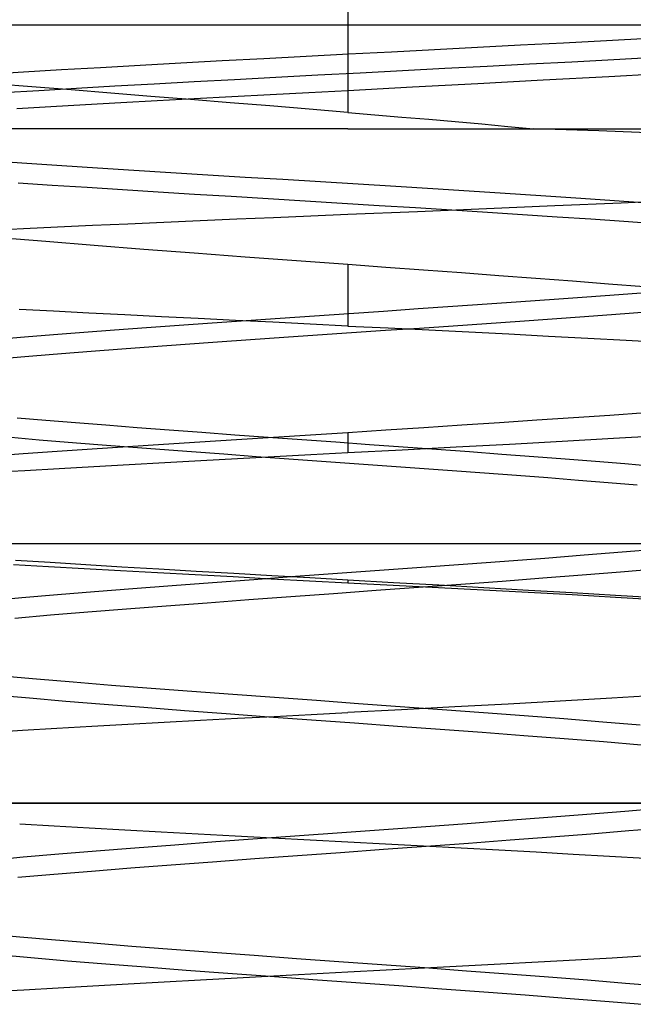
# Model space of a CAD drawing. Header units: millimetres. Extents: x -50 to 1, y 0 to 191.
# Tile 128 of 151: x -15.63 to -14.45, y 188.11 to 190.01. Entities that reach past the tile are written whole.
import ezdxf

# ---------------------------------------------------------------- set-up
doc = ezdxf.new("R2010")
doc.units = ezdxf.units.MM
doc.layers.add('MAIN-1', color=7, linetype='Continuous')
doc.layers.add('MAIN-2', color=7, linetype='Continuous')

msp = doc.modelspace()

# ---------------------------------------------------------------- linework, layer by layer
at = {"layer": 'MAIN-1'}
msp.add_line((-46.3, 190), (-3.5, 190), dxfattribs=at)
at = {"layer": 'MAIN-2'}
for p, q in [((-15, 191.1148), (-15, 189.8313)), ((-14.6671, 189.9614), (-14.5842, 189.9657)), ((-14.5842, 189.9657), (-14.5015, 189.97)), ((-14.5015, 189.97), (-14.4198, 189.9744)), ((-15.0805, 189.9398), (-14.9985, 189.9441)), ((-14.9985, 189.9441), (-14.916, 189.9484)), ((-14.916, 189.9484), (-14.8332, 189.9527)), ((-14.8332, 189.9527), (-14.7502, 189.957)), ((-14.7502, 189.957), (-14.6671, 189.9614)), ((-15.3999, 189.9225), (-15.3216, 189.9269)), ((-15.3216, 189.9269), (-15.2422, 189.9312)), ((-15.2422, 189.9312), (-15.1618, 189.9355)), ((-15.1618, 189.9355), (-15.0805, 189.9398)), ((-14.65, 189.9241), (-14.7315, 189.9199)), ((-14.5685, 189.9284), (-14.65, 189.9241)), ((-14.4875, 189.9327), (-14.5685, 189.9284)), ((-14.4081, 189.9369), (-14.4875, 189.9327)), ((-15.6953, 189.9051), (-15.6248, 189.9094)), ((-15.6248, 189.9094), (-15.5519, 189.9138)), ((-15.5519, 189.9138), (-15.4768, 189.9182)), ((-15.4768, 189.9182), (-15.3999, 189.9225)), ((-14.9763, 189.9072), (-15.0579, 189.9029)), ((-14.8945, 189.9114), (-14.9763, 189.9072)), ((-14.8129, 189.9157), (-14.8945, 189.9114)), ((-14.7315, 189.9199), (-14.8129, 189.9157)), ((-14.3718, 189.9072), (-14.4973, 189.9002)), ((-15.609, 189.8807), (-15.6841, 189.8868)), ((-15.3731, 189.8859), (-15.4486, 189.8817)), ((-15.2963, 189.8902), (-15.3731, 189.8859)), ((-15.2183, 189.8944), (-15.2963, 189.8902)), ((-15.1387, 189.8986), (-15.2183, 189.8944)), ((-15.0579, 189.9029), (-15.1387, 189.8986)), ((-14.7497, 189.8865), (-14.8755, 189.8798)), ((-14.6235, 189.8933), (-14.7497, 189.8865)), ((-14.4973, 189.9002), (-14.6235, 189.8933)), ((-15.5953, 189.8731), (-15.6655, 189.8688)), ((-15.5329, 189.8746), (-15.609, 189.8807)), ((-15.5229, 189.8774), (-15.5953, 189.8731)), ((-15.4563, 189.8685), (-15.5329, 189.8746)), ((-15.4486, 189.8817), (-15.5229, 189.8774)), ((-15.3795, 189.8623), (-15.4563, 189.8685)), ((-15.0753, 189.8693), (-15.1498, 189.8653)), ((-15, 189.8732), (-15.0753, 189.8693)), ((-14.8755, 189.8798), (-15, 189.8732)), ((-15.4375, 189.8497), (-15.5057, 189.8459)), ((-15.3675, 189.8536), (-15.4375, 189.8497)), ((-15.3028, 189.8561), (-15.3795, 189.8623)), ((-15.2961, 189.8575), (-15.3675, 189.8536)), ((-15.2264, 189.8499), (-15.3028, 189.8561)), ((-15.2235, 189.8614), (-15.2961, 189.8575)), ((-15.1503, 189.8438), (-15.2264, 189.8499)), ((-15.1498, 189.8653), (-15.2235, 189.8614)), ((-15.5724, 189.8421), (-15.6379, 189.8383)), ((-15.5057, 189.8459), (-15.5724, 189.8421)), ((-15.0747, 189.8376), (-15.1503, 189.8438)), ((-15, 189.8313), (-15.0747, 189.8376)), ((-15, 189.8313), (-14.9478, 189.8269)), ((-14.9478, 189.8269), (-14.8958, 189.8225)), ((-14.8958, 189.8225), (-14.8441, 189.8181)), ((-14.8441, 189.8181), (-14.7929, 189.8136)), ((-14.7929, 189.8136), (-14.7421, 189.8091)), ((-15, 189.8), (-16.1851, 189.8)), ((-15, 189.8), (-13.5, 189.8)), ((-14.7421, 189.8091), (-14.6918, 189.8045)), ((-14.6918, 189.8045), (-14.642, 189.8)), ((-14.5163, 189.7956), (-14.642, 189.8)), ((-14.3941, 189.7912), (-14.5163, 189.7956)), ((-15.6186, 189.7328), (-15.6844, 189.7372)), ((-15.5511, 189.7283), (-15.6186, 189.7328)), ((-15.4821, 189.7239), (-15.5511, 189.7283)), ((-15.4121, 189.7195), (-15.4821, 189.7239)), ((-15.3412, 189.715), (-15.4121, 189.7195)), ((-15.2699, 189.7106), (-15.3412, 189.715)), ((-15.1979, 189.7062), (-15.2699, 189.7106)), ((-15.1255, 189.7018), (-15.1979, 189.7062)), ((-15.0527, 189.6973), (-15.1255, 189.7018)), ((-14.98, 189.6928), (-15.0527, 189.6973)), ((-15.6352, 189.6958), (-15.5695, 189.6914)), ((-15.5695, 189.6914), (-15.5023, 189.6871)), ((-15.5023, 189.6871), (-15.4342, 189.6827)), ((-15.4342, 189.6827), (-15.3652, 189.6784)), ((-15.3652, 189.6784), (-15.2954, 189.6741)), ((-14.9078, 189.6884), (-14.98, 189.6928)), ((-14.8365, 189.6839), (-14.9078, 189.6884)), ((-14.7662, 189.6795), (-14.8365, 189.6839)), ((-14.6968, 189.6751), (-14.7662, 189.6795)), ((-15.2954, 189.6741), (-15.2248, 189.6697)), ((-15.2248, 189.6697), (-15.1536, 189.6653)), ((-15.1536, 189.6653), (-15.0822, 189.661)), ((-15.0822, 189.661), (-15.0108, 189.6566)), ((-14.6282, 189.6706), (-14.6968, 189.6751)), ((-14.5608, 189.6661), (-14.6282, 189.6706)), ((-14.4951, 189.6617), (-14.5608, 189.6661)), ((-14.4316, 189.6572), (-14.4951, 189.6617)), ((-14.4732, 189.6574), (-14.3496, 189.6629)), ((-15.0108, 189.6566), (-14.9399, 189.6522)), ((-15, 189.6351), (-14.8659, 189.6407)), ((-14.9399, 189.6522), (-14.8696, 189.6479)), ((-14.8696, 189.6479), (-14.7999, 189.6435)), ((-14.8659, 189.6407), (-14.7326, 189.6462)), ((-14.7999, 189.6435), (-14.7312, 189.6392)), ((-14.7326, 189.6462), (-14.6013, 189.6518)), ((-14.7312, 189.6392), (-14.6634, 189.6348)), ((-14.6013, 189.6518), (-14.4732, 189.6574)), ((-15.3546, 189.6199), (-15.2846, 189.6229)), ((-15.2846, 189.6229), (-15.214, 189.626)), ((-15.214, 189.626), (-15.1429, 189.629)), ((-15.1429, 189.629), (-15.0715, 189.632)), ((-15.0715, 189.632), (-15, 189.6351)), ((-14.6634, 189.6348), (-14.5969, 189.6304)), ((-14.5969, 189.6304), (-14.5317, 189.6261)), ((-14.5317, 189.6261), (-14.4682, 189.6217)), ((-14.4682, 189.6217), (-14.4065, 189.6173)), ((-15.6889, 189.6046), (-15.6249, 189.6077)), ((-15.6249, 189.6077), (-15.5592, 189.6107)), ((-15.5592, 189.6107), (-15.4921, 189.6138)), ((-15.4921, 189.6138), (-15.4239, 189.6169)), ((-15.4239, 189.6169), (-15.3546, 189.6199)), ((-15.5817, 189.5824), (-15.6723, 189.5899)), ((-15.4884, 189.5749), (-15.5817, 189.5824)), ((-15.393, 189.5675), (-15.4884, 189.5749)), ((-15.296, 189.5601), (-15.393, 189.5675)), ((-15.1978, 189.5527), (-15.296, 189.5601)), ((-15.099, 189.5453), (-15.1978, 189.5527)), ((-15, 189.538), (-15.099, 189.5453)), ((-15, 189.538), (-15, 189.4198)), ((-14.9269, 189.5327), (-15, 189.538)), ((-14.8539, 189.5273), (-14.9269, 189.5327)), ((-14.7813, 189.522), (-14.8539, 189.5273)), ((-14.7092, 189.5166), (-14.7813, 189.522)), ((-14.6378, 189.5113), (-14.7092, 189.5166)), ((-14.5672, 189.506), (-14.6378, 189.5113)), ((-14.4975, 189.5007), (-14.5672, 189.506)), ((-14.4291, 189.4954), (-14.4975, 189.5007)), ((-14.6668, 189.4669), (-14.6027, 189.4714)), ((-14.6027, 189.4714), (-14.5396, 189.4759)), ((-14.5396, 189.4759), (-14.4778, 189.4804)), ((-14.4778, 189.4804), (-14.4174, 189.485)), ((-15.5669, 189.4482), (-15.6335, 189.4516)), ((-14.9312, 189.4487), (-14.8643, 189.4533)), ((-14.8643, 189.4533), (-14.7978, 189.4578)), ((-14.7978, 189.4578), (-14.7318, 189.4624)), ((-14.7318, 189.4624), (-14.6668, 189.4669)), ((-15.4988, 189.4446), (-15.5669, 189.4482)), ((-15.4296, 189.4411), (-15.4988, 189.4446)), ((-15.3593, 189.4376), (-15.4296, 189.4411)), ((-15.2883, 189.434), (-15.3593, 189.4376)), ((-15.2167, 189.4305), (-15.2883, 189.434)), ((-15.2611, 189.426), (-15.1961, 189.4306)), ((-15.1447, 189.4269), (-15.2167, 189.4305)), ((-15.1961, 189.4306), (-15.1305, 189.4351)), ((-15.1305, 189.4351), (-15.0644, 189.4397)), ((-15.0644, 189.4397), (-14.998, 189.4442)), ((-14.998, 189.4442), (-14.9312, 189.4487)), ((-14.6061, 189.433), (-14.6689, 189.4286)), ((-14.5442, 189.4375), (-14.6061, 189.433)), ((-14.4834, 189.4419), (-14.5442, 189.4375)), ((-14.4239, 189.4464), (-14.4834, 189.4419)), ((-15.5089, 189.4078), (-15.4493, 189.4124)), ((-15.4493, 189.4124), (-15.388, 189.4169)), ((-15.388, 189.4169), (-15.3252, 189.4215)), ((-15.3252, 189.4215), (-15.2611, 189.426)), ((-15.0724, 189.4233), (-15.1447, 189.4269)), ((-15, 189.4198), (-15.0724, 189.4233)), ((-15, 189.4198), (-14.9221, 189.416)), ((-14.8621, 189.4153), (-14.9275, 189.4109)), ((-14.9221, 189.416), (-14.8442, 189.4121)), ((-14.7971, 189.4198), (-14.8621, 189.4153)), ((-14.8442, 189.4121), (-14.7667, 189.4083)), ((-14.7326, 189.4242), (-14.7971, 189.4198)), ((-14.6689, 189.4286), (-14.7326, 189.4242)), ((-15.6773, 189.3941), (-15.6231, 189.3987)), ((-15.6231, 189.3987), (-15.5669, 189.4032)), ((-15.5669, 189.4032), (-15.5089, 189.4078)), ((-15.1875, 189.3931), (-15.2509, 189.3886)), ((-15.1233, 189.3975), (-15.1875, 189.3931)), ((-15.0583, 189.402), (-15.1233, 189.3975)), ((-14.993, 189.4064), (-15.0583, 189.402)), ((-14.9275, 189.4109), (-14.993, 189.4064)), ((-14.7667, 189.4083), (-14.6896, 189.4044)), ((-14.6896, 189.4044), (-14.6133, 189.4004)), ((-14.6133, 189.4004), (-14.5379, 189.3965)), ((-14.5379, 189.3965), (-14.4637, 189.3926)), ((-14.4637, 189.3926), (-14.391, 189.3886)), ((-15.4356, 189.3753), (-15.4947, 189.3708)), ((-15.375, 189.3797), (-15.4356, 189.3753)), ((-15.3134, 189.3842), (-15.375, 189.3797)), ((-15.2509, 189.3886), (-15.3134, 189.3842)), ((-15.6071, 189.3619), (-15.66, 189.3574)), ((-15.5519, 189.3663), (-15.6071, 189.3619)), ((-15.4947, 189.3708), (-15.5519, 189.3663)), ((-15.5819, 189.2377), (-15.6371, 189.2424)), ((-14.6361, 189.2387), (-14.5651, 189.2434)), ((-14.5651, 189.2434), (-14.4952, 189.2482)), ((-14.4952, 189.2482), (-14.4266, 189.253)), ((-15.5248, 189.2331), (-15.5819, 189.2377)), ((-15.466, 189.2284), (-15.5248, 189.2331)), ((-15.4056, 189.2237), (-15.466, 189.2284)), ((-15.344, 189.2191), (-15.4056, 189.2237)), ((-14.9267, 189.2197), (-14.8535, 189.2244)), ((-14.8535, 189.2244), (-14.7805, 189.2291)), ((-14.7805, 189.2291), (-14.708, 189.2339)), ((-14.708, 189.2339), (-14.6361, 189.2387)), ((-15.6484, 189.2053), (-15.5945, 189.2007)), ((-15.2812, 189.2144), (-15.344, 189.2191)), ((-15.2175, 189.2097), (-15.2812, 189.2144)), ((-15.1532, 189.2051), (-15.2175, 189.2097)), ((-15.2143, 189.2012), (-15.1432, 189.2058)), ((-15.0884, 189.2004), (-15.1532, 189.2051)), ((-15.1432, 189.2058), (-15.0717, 189.2104)), ((-15.0717, 189.2104), (-15, 189.2149)), ((-15, 189.2149), (-14.9267, 189.2197)), ((-15, 189.2149), (-15, 189.1751)), ((-14.4883, 189.2027), (-14.5873, 189.1972)), ((-14.3922, 189.2082), (-14.4883, 189.2027)), ((-15.5945, 189.2007), (-15.5388, 189.1961)), ((-15.5388, 189.1961), (-15.4814, 189.1915)), ((-15.4924, 189.183), (-15.4241, 189.1875)), ((-15.4814, 189.1915), (-15.4225, 189.1869)), ((-15.4241, 189.1875), (-15.3549, 189.1921)), ((-15.4225, 189.1869), (-15.3624, 189.1823)), ((-15.3549, 189.1921), (-15.2849, 189.1967)), ((-15.2849, 189.1967), (-15.2143, 189.2012)), ((-15.0233, 189.1957), (-15.0884, 189.2004)), ((-14.9583, 189.1911), (-15.0233, 189.1957)), ((-14.8935, 189.1864), (-14.9583, 189.1911)), ((-14.7914, 189.1861), (-14.8954, 189.1807)), ((-14.8292, 189.1817), (-14.8935, 189.1864)), ((-14.6885, 189.1916), (-14.7914, 189.1861)), ((-14.5873, 189.1972), (-14.6885, 189.1916)), ((-15.6902, 189.1694), (-15.6258, 189.1739)), ((-15.6258, 189.1739), (-15.5598, 189.1784)), ((-15.5598, 189.1784), (-15.4924, 189.183)), ((-15.3624, 189.1823), (-15.3012, 189.1778)), ((-15.3012, 189.1778), (-15.2391, 189.1732)), ((-15.2391, 189.1732), (-15.1765, 189.1686)), ((-15.1421, 189.1675), (-15.2128, 189.1637)), ((-15.1765, 189.1686), (-15.1136, 189.1641)), ((-15.0711, 189.1713), (-15.1421, 189.1675)), ((-15, 189.1751), (-15.0711, 189.1713)), ((-14.8954, 189.1807), (-15, 189.1751)), ((-14.7656, 189.1771), (-14.8292, 189.1817)), ((-14.703, 189.1724), (-14.7656, 189.1771)), ((-14.6416, 189.1678), (-14.703, 189.1724)), ((-14.5815, 189.1632), (-14.6416, 189.1678)), ((-15.4894, 189.1486), (-15.5563, 189.1448)), ((-15.4214, 189.1523), (-15.4894, 189.1486)), ((-15.3526, 189.1561), (-15.4214, 189.1523)), ((-15.283, 189.1599), (-15.3526, 189.1561)), ((-15.2128, 189.1637), (-15.283, 189.1599)), ((-15.1136, 189.1641), (-15.0505, 189.1596)), ((-15.0505, 189.1596), (-14.9875, 189.155)), ((-14.9875, 189.155), (-14.9246, 189.1505)), ((-14.9246, 189.1505), (-14.8618, 189.146)), ((-14.8618, 189.146), (-14.799, 189.1414)), ((-14.5229, 189.1585), (-14.5815, 189.1632)), ((-14.466, 189.1539), (-14.5229, 189.1585)), ((-14.411, 189.1493), (-14.466, 189.1539)), ((-15.622, 189.141), (-15.6861, 189.1372)), ((-15.5563, 189.1448), (-15.622, 189.141)), ((-14.799, 189.1414), (-14.7367, 189.1368)), ((-14.7367, 189.1368), (-14.675, 189.1322)), ((-14.675, 189.1322), (-14.6146, 189.1276)), ((-14.6146, 189.1276), (-14.5556, 189.123)), ((-14.5556, 189.123), (-14.4982, 189.1184)), ((-14.4982, 189.1184), (-14.4426, 189.1138)), ((-3.4967, 189), (-43.8, 189)), ((-14.5448, 188.978), (-14.6205, 188.9721)), ((-14.4717, 188.9839), (-14.5448, 188.978)), ((-14.4018, 188.9898), (-14.4717, 188.9839)), ((-15.6438, 188.9603), (-15.5766, 188.9564)), ((-15.5735, 188.9639), (-15.6405, 188.9682)), ((-15.5766, 188.9564), (-15.5079, 188.9525)), ((-15.5049, 188.9597), (-15.5735, 188.9639)), ((-15.4351, 188.9554), (-15.5049, 188.9597)), ((-14.7775, 188.9603), (-14.8579, 188.9544)), ((-14.6982, 188.9662), (-14.7775, 188.9603)), ((-14.6205, 188.9721), (-14.6982, 188.9662)), ((-15.5079, 188.9525), (-15.4378, 188.9486)), ((-15.4378, 188.9486), (-15.3664, 188.9446)), ((-15.364, 188.9512), (-15.4351, 188.9554)), ((-15.3664, 188.9446), (-15.294, 188.9407)), ((-15.2921, 188.947), (-15.364, 188.9512)), ((-15.294, 188.9407), (-15.221, 188.9368)), ((-15.2195, 188.9428), (-15.2921, 188.947)), ((-15.1466, 188.9386), (-15.2195, 188.9428)), ((-15.0733, 188.9344), (-15.1466, 188.9386)), ((-15.0201, 188.9426), (-15.1011, 188.9368)), ((-14.9389, 188.9485), (-15.0201, 188.9426)), ((-14.8579, 188.9544), (-14.9389, 188.9485)), ((-14.5483, 188.9395), (-14.6244, 188.9336)), ((-14.4747, 188.9455), (-14.5483, 188.9395)), ((-14.4042, 188.9514), (-14.4747, 188.9455)), ((-15.3382, 188.9192), (-15.4142, 188.9133)), ((-15.2605, 188.925), (-15.3382, 188.9192)), ((-15.1813, 188.9309), (-15.2605, 188.925)), ((-15.221, 188.9368), (-15.1476, 188.9329)), ((-15.1011, 188.9368), (-15.1813, 188.9309)), ((-15.1476, 188.9329), (-15.0739, 188.929)), ((-15.0739, 188.929), (-15, 188.925)), ((-15, 188.9302), (-15.0733, 188.9344)), ((-14.9122, 188.9252), (-15, 188.9302)), ((-15, 188.9302), (-15, 188.925)), ((-15, 188.925), (-14.9124, 188.9203)), ((-14.9124, 188.9203), (-14.825, 188.9158)), ((-14.8247, 188.9202), (-14.9122, 188.9252)), ((-14.7825, 188.9217), (-14.8636, 188.9158)), ((-14.7379, 188.9152), (-14.8247, 188.9202)), ((-14.7026, 188.9277), (-14.7825, 188.9217)), ((-14.6244, 188.9336), (-14.7026, 188.9277)), ((-15.5595, 188.9016), (-15.6282, 188.8957)), ((-15.488, 188.9075), (-15.5595, 188.9016)), ((-15.4142, 188.9133), (-15.488, 188.9075)), ((-15.0276, 188.9039), (-15.1096, 188.8979)), ((-14.9455, 188.9098), (-15.0276, 188.9039)), ((-14.8636, 188.9158), (-14.9455, 188.9098)), ((-14.825, 188.9158), (-14.7383, 188.9112)), ((-14.7383, 188.9112), (-14.6526, 188.9066)), ((-14.6521, 188.9103), (-14.7379, 188.9152)), ((-14.6526, 188.9066), (-14.5679, 188.9021)), ((-14.5675, 188.9054), (-14.6521, 188.9103)), ((-14.5679, 188.9021), (-14.4846, 188.8974)), ((-14.4842, 188.9005), (-14.5675, 188.9054)), ((-14.4026, 188.8955), (-14.4842, 188.9005)), ((-15.6282, 188.8957), (-15.6936, 188.8898)), ((-15.3499, 188.8801), (-15.4267, 188.8741)), ((-15.2711, 188.886), (-15.3499, 188.8801)), ((-15.1909, 188.892), (-15.2711, 188.886)), ((-15.1096, 188.8979), (-15.1909, 188.892)), ((-14.4846, 188.8974), (-14.4029, 188.8927)), ((-15.5729, 188.8623), (-15.6415, 188.8563)), ((-15.5012, 188.8682), (-15.5729, 188.8623)), ((-15.4267, 188.8741), (-15.5012, 188.8682)), ((-15.6668, 188.7459), (-15.5997, 188.7399)), ((-15.5997, 188.7399), (-15.529, 188.734)), ((-15.529, 188.734), (-15.4553, 188.728)), ((-15.4553, 188.728), (-15.379, 188.7221)), ((-15.379, 188.7221), (-15.3008, 188.7161)), ((-15.3008, 188.7161), (-15.2213, 188.7102)), ((-15.2213, 188.7102), (-15.1411, 188.7043)), ((-15.6805, 188.709), (-15.6136, 188.703)), ((-15.6136, 188.703), (-15.5431, 188.6969)), ((-15.5431, 188.6969), (-15.4694, 188.6909)), ((-15.4694, 188.6909), (-15.3931, 188.685)), ((-15.1411, 188.7043), (-15.0605, 188.6985)), ((-15.0605, 188.6985), (-14.9797, 188.6926)), ((-14.9797, 188.6926), (-14.8989, 188.6867)), ((-14.6914, 188.6914), (-14.7936, 188.6858)), ((-14.5906, 188.697), (-14.6914, 188.6914)), ((-14.4914, 188.7026), (-14.5906, 188.697)), ((-14.3944, 188.7082), (-14.4914, 188.7026)), ((-15.3931, 188.685), (-15.3145, 188.6789)), ((-15.3145, 188.6789), (-15.2342, 188.6729)), ((-15.2342, 188.6729), (-15.1525, 188.6669)), ((-15.0708, 188.6713), (-15, 188.6749)), ((-14.8967, 188.6804), (-15, 188.6749)), ((-14.8989, 188.6867), (-14.8184, 188.6809)), ((-14.7936, 188.6858), (-14.8967, 188.6804)), ((-14.8184, 188.6809), (-14.7388, 188.675)), ((-14.7388, 188.675), (-14.6605, 188.6691)), ((-15.424, 188.6524), (-15.3541, 188.6562)), ((-15.3541, 188.6562), (-15.2836, 188.6601)), ((-15.2836, 188.6601), (-15.2127, 188.6639)), ((-15.2127, 188.6639), (-15.1417, 188.6676)), ((-15.1525, 188.6669), (-15.0701, 188.6609)), ((-15.1417, 188.6676), (-15.0708, 188.6713)), ((-15.0701, 188.6609), (-14.9872, 188.6549)), ((-14.9872, 188.6549), (-14.9044, 188.6489)), ((-14.6605, 188.6691), (-14.5837, 188.6632)), ((-14.5837, 188.6632), (-14.5089, 188.6572)), ((-14.5089, 188.6572), (-14.4367, 188.6513)), ((-15.691, 188.6368), (-15.6266, 188.6407)), ((-15.6266, 188.6407), (-15.5606, 188.6446)), ((-15.5606, 188.6446), (-15.493, 188.6485)), ((-15.493, 188.6485), (-15.424, 188.6524)), ((-14.9044, 188.6489), (-14.8222, 188.6429)), ((-14.8222, 188.6429), (-14.741, 188.6369)), ((-14.741, 188.6369), (-14.6612, 188.6309)), ((-14.6612, 188.6309), (-14.5833, 188.6249)), ((-14.5833, 188.6249), (-14.5077, 188.6189)), ((-14.5077, 188.6189), (-14.4349, 188.6129)), ((-13.7025, 188.5), (-17.7525, 188.5)), ((-16.7525, 188.5), (-13.6453, 188.5)), ((-14.4665, 188.4844), (-14.5393, 188.4785)), ((-14.3966, 188.4903), (-14.4665, 188.4844)), ((-14.6914, 188.4667), (-14.7699, 188.4608)), ((-14.6144, 188.4726), (-14.6914, 188.4667)), ((-14.5393, 188.4785), (-14.6144, 188.4726)), ((-15.566, 188.4559), (-15.6322, 188.4598)), ((-15.4983, 188.452), (-15.566, 188.4559)), ((-15.4294, 188.4481), (-15.4983, 188.452)), ((-15.3594, 188.4442), (-15.4294, 188.4481)), ((-15.2886, 188.4403), (-15.3594, 188.4442)), ((-14.9305, 188.4491), (-15.0117, 188.4432)), ((-14.8497, 188.455), (-14.9305, 188.4491)), ((-14.7699, 188.4608), (-14.8497, 188.455)), ((-14.4583, 188.4468), (-14.5321, 188.4408)), ((-14.3877, 188.4528), (-14.4583, 188.4468)), ((-15.2541, 188.4255), (-15.333, 188.4196)), ((-15.2171, 188.4365), (-15.2886, 188.4403)), ((-15.1739, 188.4314), (-15.2541, 188.4255)), ((-15.1451, 188.4326), (-15.2171, 188.4365)), ((-15.0929, 188.4373), (-15.1739, 188.4314)), ((-15.0726, 188.4289), (-15.1451, 188.4326)), ((-15.0117, 188.4432), (-15.0929, 188.4373)), ((-15, 188.4251), (-15.0726, 188.4289)), ((-14.9271, 188.4213), (-15, 188.4251)), ((-14.687, 188.4288), (-14.7673, 188.4228)), ((-14.6084, 188.4348), (-14.687, 188.4288)), ((-14.5321, 188.4408), (-14.6084, 188.4348)), ((-15.4847, 188.4077), (-15.5566, 188.4019)), ((-15.4101, 188.4137), (-15.4847, 188.4077)), ((-15.333, 188.4196), (-15.4101, 188.4137)), ((-14.9314, 188.4108), (-15.0142, 188.4048)), ((-14.8489, 188.4168), (-14.9314, 188.4108)), ((-14.8542, 188.4174), (-14.9271, 188.4213)), ((-14.7815, 188.4136), (-14.8542, 188.4174)), ((-14.7673, 188.4228), (-14.8489, 188.4168)), ((-14.7091, 188.4097), (-14.7815, 188.4136)), ((-14.6372, 188.4057), (-14.7091, 188.4097)), ((-15.6253, 188.396), (-15.6906, 188.39)), ((-15.5566, 188.4019), (-15.6253, 188.396)), ((-15.2606, 188.3868), (-15.3404, 188.3808)), ((-15.1793, 188.3928), (-15.2606, 188.3868)), ((-15.097, 188.3988), (-15.1793, 188.3928)), ((-15.0142, 188.4048), (-15.097, 188.3988)), ((-14.5661, 188.4017), (-14.6372, 188.4057)), ((-14.496, 188.3977), (-14.5661, 188.4017)), ((-14.4272, 188.3937), (-14.496, 188.3977)), ((-15.4938, 188.3688), (-15.5664, 188.3628)), ((-15.4183, 188.3748), (-15.4938, 188.3688)), ((-15.3404, 188.3808), (-15.4183, 188.3748)), ((-15.5664, 188.3628), (-15.6358, 188.3568)), ((-15.698, 188.2488), (-15.6321, 188.2428)), ((-15.6321, 188.2428), (-15.5629, 188.2368)), ((-15.5629, 188.2368), (-15.4907, 188.2309)), ((-15.4907, 188.2309), (-15.4161, 188.2249)), ((-15.4161, 188.2249), (-15.3392, 188.219)), ((-15.3392, 188.219), (-15.2605, 188.2131)), ((-15.6782, 188.2087), (-15.611, 188.2027)), ((-15.611, 188.2027), (-15.5403, 188.1967)), ((-15.2605, 188.2131), (-15.1803, 188.2072)), ((-15.1803, 188.2072), (-15.099, 188.2012)), ((-15.099, 188.2012), (-15.0171, 188.1953)), ((-14.6332, 188.1946), (-14.5615, 188.1985)), ((-14.5615, 188.1985), (-14.4909, 188.2025)), ((-14.4909, 188.2025), (-14.4216, 188.2065)), ((-15.5403, 188.1967), (-15.4665, 188.1907)), ((-15.4665, 188.1907), (-15.3901, 188.1847)), ((-15.3901, 188.1847), (-15.3116, 188.1787)), ((-15.3116, 188.1787), (-15.2313, 188.1727)), ((-15.0171, 188.1953), (-14.9348, 188.1893)), ((-15, 188.1751), (-14.9263, 188.179)), ((-14.9348, 188.1893), (-14.8526, 188.1834)), ((-14.9263, 188.179), (-14.8526, 188.1829)), ((-14.8526, 188.1829), (-14.779, 188.1868)), ((-14.8526, 188.1834), (-14.7713, 188.1774)), ((-14.779, 188.1868), (-14.7058, 188.1907)), ((-14.7058, 188.1907), (-14.6332, 188.1946)), ((-15.3538, 188.1561), (-15.2838, 188.1599)), ((-15.2838, 188.1599), (-15.2133, 188.1638)), ((-15.2313, 188.1727), (-15.1497, 188.1667)), ((-15.2133, 188.1638), (-15.1424, 188.1676)), ((-15.1497, 188.1667), (-15.0672, 188.1607)), ((-15.1424, 188.1676), (-15.0712, 188.1714)), ((-15.0712, 188.1714), (-15, 188.1751)), ((-15.0672, 188.1607), (-14.9843, 188.1547)), ((-14.7713, 188.1774), (-14.6914, 188.1714)), ((-14.6914, 188.1714), (-14.6135, 188.1655)), ((-14.6135, 188.1655), (-14.538, 188.1596)), ((-14.538, 188.1596), (-14.4653, 188.1537)), ((-15.6879, 188.1371), (-15.6239, 188.1408)), ((-15.6239, 188.1408), (-15.5582, 188.1446)), ((-15.5582, 188.1446), (-15.4912, 188.1484)), ((-15.4912, 188.1484), (-15.423, 188.1522)), ((-15.423, 188.1522), (-15.3538, 188.1561)), ((-14.9843, 188.1547), (-14.9015, 188.1487)), ((-14.9015, 188.1487), (-14.8192, 188.1427)), ((-14.8192, 188.1427), (-14.7379, 188.1367)), ((-14.4653, 188.1537), (-14.3958, 188.1478)), ((-14.7379, 188.1367), (-14.6582, 188.1307)), ((-14.6582, 188.1307), (-14.5803, 188.1247)), ((-14.5803, 188.1247), (-14.5049, 188.1187)), ((-14.5049, 188.1187), (-14.4324, 188.1127))]:
    msp.add_line(p, q, dxfattribs=at)

doc.saveas('drawing.dxf')
